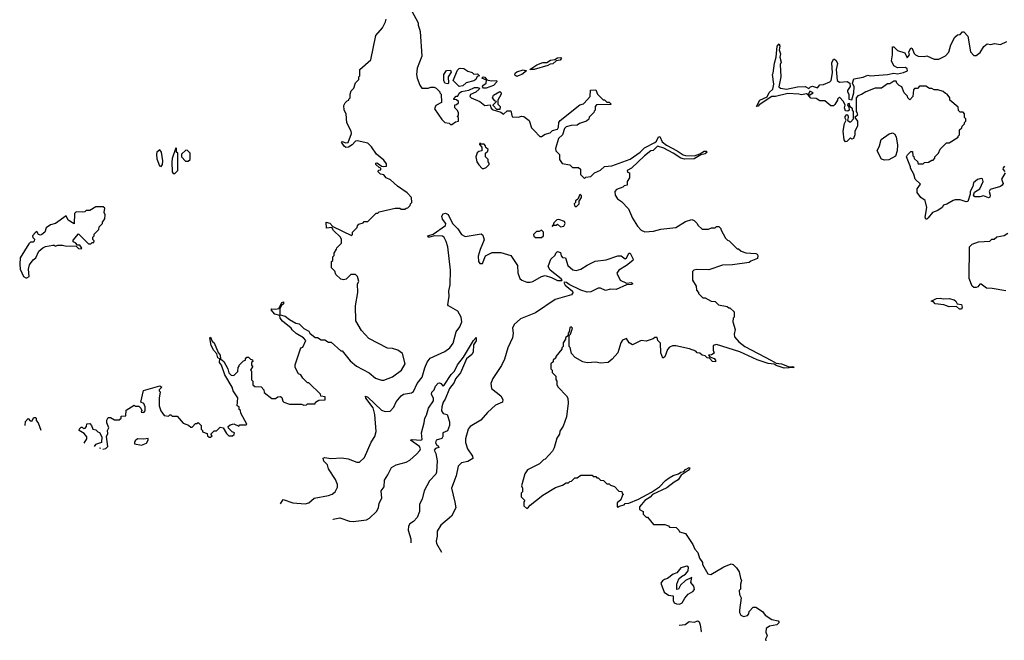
# Model space of a CAD drawing. Extents: x 2210602 to 2357277, y 510288 to 673808.
# Tile 8 of 256: x 2243816 to 2251814, y 530590 to 535630. Entities that reach past the tile are written whole.
import ezdxf

# ---------------------------------------------------------------- set-up
doc = ezdxf.new("R2010")
doc.units = 0

msp = doc.modelspace()

# ---------------------------------------------------------------- linework, layer by layer
at = {"layer": '0CON05XD'}
for points in [[(2246997.5, 535705), (2247052.5, 535605), (2247052.5, 535585), (2247063.8, 535553.8), (2247070, 535535), (2247083.3, 535335), (2247043.8, 535235), (2247040, 535185), (2247044.3, 535154.3), (2247065, 535097.5), (2247083.9, 535073.9), (2247135, 535072.5), (2247155, 535082.5), (2247181.7, 535081.7), (2247200, 535075), (2247230, 535045), (2247230, 535035), (2247240, 535025), (2247241.7, 534958.3), (2247195, 534932.5), (2247186.7, 534905), (2247245, 534820), (2247270, 534795), (2247305, 534790), (2247315, 534780), (2247325, 534780), (2247355, 534800), (2247380, 534805), (2247380, 534835), (2247370, 534845), (2247380, 534855), (2247380, 534875), (2247370, 534895), (2247350, 534915), (2247351.7, 534938.3), (2247365, 534940), (2247380, 534955), (2247380, 534965), (2247365, 534980), (2247341.7, 534981.7), (2247341.7, 534988.3), (2247361.7, 535008.3), (2247375, 535010), (2247386.2, 535033.8), (2247403.9, 535046.1), (2247465, 535058.8), (2247511.2, 535078.8), (2247535, 535080), (2247550, 535075), (2247548.8, 535065), (2247520, 535040), (2247478.3, 535021.7), (2247473.3, 535005), (2247483.8, 534995), (2247554.2, 534964.2), (2247595, 534933.3), (2247638.3, 534938.3), (2247642.5, 534915), (2247655, 534901.2), (2247725, 534880), (2247745, 534862.5), (2247775, 534890), (2247805, 534890), (2247815, 534840), (2247865, 534837.5), (2247895, 534846.7), (2247910, 534845), (2247955, 534810), (2247973, 534753), (2247995, 534730), (2248041.7, 534681.7), (2248055, 534680), (2248085, 534700), (2248125, 534710), (2248145, 534730), (2248185, 534740), (2248193, 534757), (2248196.2, 534795), (2248205, 534810), (2248365, 534937.5), (2248395, 534947.5), (2248429.3, 534980.7), (2248450, 535005), (2248451.7, 535058.3), (2248495, 535060), (2248510, 535025), (2248555, 534980), (2248565, 534980), (2248585, 534960), (2248605, 534960), (2248620, 534945), (2248615, 534940), (2248501.7, 534938.3), (2248490, 534925), (2248490, 534895), (2248481.7, 534888.3), (2248480, 534875), (2248441.7, 534838.3), (2248438.3, 534821.7), (2248420, 534805), (2248363, 534787), (2248345, 534772.5), (2248295, 534770), (2248255, 534760), (2248240, 534745), (2248226, 534695), (2248193.8, 534666.2), (2248167.5, 534585), (2248170, 534565), (2248200, 534535), (2248200, 534495), (2248221.7, 534461.7), (2248285, 534450), (2248305, 534430), (2248355, 534430), (2248370, 534415), (2248371.7, 534371.7), (2248405, 534340), (2248415, 534350), (2248455, 534357.5), (2248485, 534387.5), (2248535, 534407.5), (2248565, 534437.5), (2248625, 534442.5), (2248775, 534496.7), (2248856, 534555), (2248891.4, 534588.6), (2248975, 534632.9), (2248987.8, 534642.2), (2249005, 534678.8), (2249015, 534681.2), (2249035, 534638), (2249070, 534610), (2249155.7, 534565.7), (2249205, 534531.2), (2249225, 534526), (2249296.1, 534523.9), (2249340, 534540), (2249375, 534562.5), (2249393.3, 534563.3), (2249400, 534555), (2249385, 534540.8), (2249348.8, 534531.2), (2249295, 534500.8), (2249215, 534496), (2249185, 534506.2), (2249125, 534546.2), (2249046.9, 534586.9), (2248997, 534603), (2248962.5, 534567.5), (2248942.5, 534565), (2248891.2, 534525), (2248786.7, 534423.3), (2248750, 534405), (2248751.7, 534391.7), (2248770, 534385), (2248770, 534345), (2248750, 534315), (2248750, 534285), (2248725, 534280), (2248715, 534270), (2248665, 534250), (2248650, 534235), (2248652.5, 534205), (2248672.5, 534175), (2248703, 534153), (2248760, 534095), (2248795, 534017.5), (2248835, 533953.3), (2248865, 533920), (2248895, 533906.7), (2248963.3, 533913.3), (2249025, 533928.8), (2249145, 533943.3), (2249225, 533990), (2249275, 534007.5), (2249295, 534000), (2249320, 533975), (2249325, 533960), (2249358.3, 533928.3), (2249411.7, 533928.3), (2249435, 533940), (2249465, 533940), (2249475, 533950), (2249495, 533950), (2249510, 533935), (2249510, 533925), (2249550, 533855), (2249565, 533840), (2249580, 533835), (2249645, 533770), (2249655, 533770), (2249675, 533750), (2249715, 533737.5), (2249795, 533732), (2249806, 533726), (2249812, 533715), (2249808.8, 533691.2), (2249755, 533670), (2249741.7, 533658.3), (2249605, 533640), (2249525, 533636.7), (2249415, 533597.5), (2249315, 533602.5), (2249293, 533597), (2249280, 533585), (2249280, 533515), (2249310, 533465), (2249313, 533433), (2249330, 533415), (2249330, 533405), (2249365, 533370), (2249385, 533370), (2249433, 533343), (2249465, 533340), (2249493, 533313), (2249561.7, 533301.7), (2249575, 533290), (2249585, 533290), (2249618.3, 533258.3), (2249620, 533215), (2249610, 533205), (2249607.5, 533175), (2249627.5, 533115), (2249620, 533075), (2249622.5, 533055), (2249656.2, 533015), (2249706.2, 532975), (2249922.5, 532862.5), (2249961.1, 532841.1), (2250003.3, 532835), (2250065, 532811.2), (2250095, 532812.5), (2250107.5, 532805), (2250025, 532801.1), (2249961.4, 532821.4), (2249943.1, 532833.1), (2249895, 532837.8), (2249807.5, 532867.5), (2249665, 532932.5), (2249475, 532992.5), (2249450, 532985), (2249450, 532945), (2249458.3, 532921.7), (2249435, 532907.5), (2249410, 532905), (2249421.7, 532891.7), (2249457.7, 532877.7), (2249467.5, 532865), (2249467.5, 532852.5), (2249444.1, 532854.1), (2249420, 532880), (2249400, 532885), (2249385, 532900), (2249360, 532905), (2249341.7, 532921.7), (2249320, 532925), (2249307, 532937), (2249256.4, 532956.4), (2249145, 532982.5), (2249118.3, 532981.7), (2249095, 532970), (2249078.3, 532951.7), (2249057, 532893), (2249040, 532880), (2249022.5, 532925), (2249021.7, 533001.7), (2249000, 533025), (2248995, 533050), (2248975, 533050), (2248961.7, 533038.3), (2248905, 533018.8), (2248865, 533024), (2248795, 532990), (2248767, 533007), (2248745, 533040), (2248713.6, 533026.4), (2248700, 533005), (2248673.8, 532925), (2248627.7, 532872.3), (2248595, 532846.7), (2248535, 532840), (2248495, 532848.8), (2248425, 532842.5), (2248390.7, 532850.7), (2248327, 532887), (2248298.3, 532918.3), (2248287, 532967), (2248280, 532975), (2248280, 533065), (2248290, 533075), (2248306.7, 533125), (2248295, 533136.7), (2248285, 533130), (2248280, 533095), (2248270, 533085), (2248270, 533065), (2248250, 533045), (2248250, 533035), (2248230, 533005), (2248230, 532975), (2248220, 532965), (2248220, 532955), (2248170, 532895), (2248170, 532885), (2248150, 532865), (2248148.3, 532851.7), (2248130, 532835), (2248130, 532795), (2248140, 532785), (2248140, 532765), (2248170, 532735), (2248171.7, 532708.3), (2248180, 532695), (2248180, 532665), (2248190, 532645), (2248256.4, 532576.4), (2248267.5, 532555), (2248270, 532515), (2248257.5, 532405), (2248231.7, 532328.3), (2248203, 532287), (2248200, 532265), (2248178.3, 532231.7), (2248156.4, 532153.6), (2248143, 532127), (2248085, 532060), (2248070, 532055), (2248037, 532023), (2247940, 531975), (2247918.3, 531941.7), (2247892.5, 531845), (2247900, 531825), (2247900, 531795), (2247890, 531785), (2247890, 531755), (2247920, 531725), (2247910, 531715), (2247911.7, 531681.7), (2247935, 531660), (2247948.3, 531671.7), (2247961.7, 531688.3), (2248065, 531767.5), (2248168.3, 531831.7), (2248225, 531850), (2248255, 531870), (2248275, 531870), (2248285, 531880), (2248298.3, 531881.7), (2248325, 531910), (2248345, 531910), (2248375, 531930), (2248465, 531930), (2248475, 531920), (2248495, 531920), (2248505, 531910), (2248515, 531910), (2248535, 531890), (2248558.3, 531888.3), (2248585, 531860), (2248605, 531860), (2248615, 531850), (2248648.3, 531838.3), (2248681.7, 531801.7), (2248708.3, 531798.3), (2248710, 531785), (2248720, 531775), (2248711.7, 531768.3), (2248698.3, 531731.7), (2248670, 531705), (2248670, 531675), (2248675, 531670), (2248685, 531680), (2248725, 531690), (2248735, 531700), (2248765, 531703.3), (2248842.5, 531735), (2248948, 531792), (2249013.9, 531836.1), (2249062.3, 531887.7), (2249091.7, 531908.3), (2249122.9, 531927.1), (2249168, 531942), (2249185, 531956.2), (2249209.3, 531960.7), (2249225, 531977.5), (2249255, 531992.5), (2249258.8, 531985), (2249245, 531970), (2249188.3, 531931.7), (2249165, 531892.5), (2249132.5, 531875), (2249072.5, 531827.5), (2248955, 531773.3), (2248936.9, 531753.1), (2248894.5, 531725.5), (2248866.2, 531693.8)], [(2246452, 534602), (2246430, 534635), (2246435, 534640), (2246465, 534631.2), (2246485, 534633.3), (2246510, 534705), (2246507.5, 534725), (2246473, 534793), (2246467.5, 534865), (2246452.5, 534895), (2246448.3, 534931.7), (2246460, 534955), (2246475, 534970), (2246490, 534975), (2246490, 534985), (2246500, 534995), (2246500, 535025), (2246508.3, 535051.7), (2246530, 535075), (2246543, 535117), (2246570, 535145), (2246570, 535165), (2246580, 535175), (2246580, 535225), (2246667, 535303), (2246708.3, 535501.7), (2246762.5, 535565), (2246787, 535613), (2246792.5, 535635)], [(2250133.6, 535083.6), (2250195, 535088), (2250225, 535070), (2250240, 535085), (2250255, 535088.8), (2250295, 535077.5), (2250315, 535101.2), (2250345, 535103.3), (2250397.5, 535125), (2250406, 535135), (2250417, 535197), (2250411.7, 535278.3), (2250425, 535310), (2250435, 535310), (2250448.3, 535298.3), (2250457.5, 535275), (2250447.5, 535225), (2250456.7, 535135), (2250475, 535123.8), (2250537.7, 535127.7), (2250560, 535115), (2250562.7, 535087.3), (2250541.2, 535055), (2250541.2, 535045), (2250551.2, 535025), (2250550, 534985), (2250575, 534980), (2250592.5, 535035), (2250593.3, 535085), (2250580, 535115), (2250591.4, 535148.6), (2250666.1, 535163.9), (2250705, 535180), (2250725, 535173.3), (2250866.1, 535186.1), (2250915, 535196.2), (2250945, 535190), (2250995, 535200), (2251026.7, 535215), (2251025, 535230), (2251011.7, 535241.7), (2250945, 535240), (2250917.5, 535255), (2250897, 535297), (2250906.7, 535345), (2250905, 535410), (2250915, 535410), (2250945, 535380), (2251005, 535360), (2251025, 535320), (2251042.5, 535345), (2251038.8, 535365), (2251055, 535400), (2251066.1, 535396.1), (2251082.5, 535355), (2251092.5, 535345), (2251115, 535332.5), (2251165, 535330), (2251185, 535337.5), (2251245, 535310), (2251281.7, 535308.3), (2251335, 535337.5), (2251363, 535367), (2251380, 535425), (2251411.7, 535488.3), (2251433, 535507), (2251455, 535510), (2251475, 535530), (2251485, 535530), (2251517.5, 535495), (2251538.3, 535368.3), (2251565, 535340), (2251585, 535340), (2251616.4, 535363.6), (2251647, 535413), (2251675, 535432.5), (2251705, 535427.5), (2251735, 535436.7), (2251781.7, 535428.3), (2251835, 535453.3)], [(2251820, 534385), (2251790, 534335), (2251805, 534300), (2251797.5, 534285), (2251783.6, 534276.4), (2251698.3, 534251.7), (2251691.2, 534235), (2251700, 534205), (2251695, 534187.5), (2251685, 534183.3), (2251645, 534200), (2251615, 534191.2), (2251575, 534192.5), (2251562.5, 534205), (2251570.7, 534229.3), (2251613.6, 534256.4), (2251642.5, 534315), (2251637, 534337), (2251625, 534340), (2251595, 534333.3), (2251563.8, 534305), (2251557.5, 534275), (2251537.5, 534235), (2251537, 534213), (2251516.4, 534153.6), (2251505, 534150), (2251455, 534167.5), (2251415, 534167.5), (2251398.3, 534161.7), (2251347, 534133), (2251320, 534125), (2251310, 534105), (2251275, 534080), (2251230, 534065), (2251195, 534020), (2251185, 534010), (2251175, 534010), (2251170, 534025), (2251183.3, 534105), (2251171.7, 534161.7), (2251136.1, 534186.1), (2251106.2, 534226.2), (2251106.2, 534255), (2251133.3, 534295), (2251090, 534335), (2251080, 534375), (2251052.5, 534425), (2251052.5, 534435), (2251020, 534515), (2251027, 534533), (2251055, 534560), (2251068.3, 534558.3), (2251070, 534525), (2251078.3, 534518.3), (2251081.7, 534501.7), (2251110, 534475), (2251110, 534465), (2251115, 534460), (2251155, 534460), (2251165, 534470), (2251197, 534473), (2251225, 534490), (2251235, 534490), (2251250, 534505), (2251250, 534515), (2251280, 534545), (2251291.7, 534578.3), (2251345, 534630), (2251365, 534630), (2251440, 534675), (2251440, 534685), (2251450, 534695), (2251450, 534735), (2251468.3, 534751.7), (2251470, 534765), (2251490, 534785), (2251490, 534795), (2251500, 534805), (2251500, 534825), (2251490, 534835), (2251490, 534865), (2251478.3, 534878.3), (2251455, 534880), (2251441.7, 534891.7), (2251438.3, 534918.3), (2251370, 534975), (2251370, 534995), (2251350, 535025), (2251335, 535030), (2251317, 535047), (2251275, 535060), (2251245, 535060), (2251225, 535070), (2251205, 535070), (2251175, 535090), (2251125, 535090), (2251108.3, 535071.7), (2251085, 535070), (2251075, 535060), (2251070, 535005), (2251045, 534980), (2251030, 534995), (2251028.3, 535008.3), (2251000, 535035), (2250980, 535085), (2250960, 535095), (2250940, 535115), (2250935, 535130), (2250915, 535130), (2250885, 535110), (2250865, 535110), (2250817, 535073), (2250765, 535072.5), (2250690, 535045), (2250655, 535022.5), (2250625, 535012.5), (2250610, 534995), (2250610, 534885), (2250617, 534877), (2250620, 534855), (2250600, 534835), (2250620, 534805), (2250620, 534765), (2250600, 534725), (2250600, 534695), (2250587.5, 534665), (2250575, 534660), (2250565, 534670), (2250535, 534640), (2250525, 534638.8), (2250513.1, 534653.1), (2250505.6, 534725), (2250514.3, 534785.7), (2250530, 534815), (2250520.3, 534830.3), (2250520.8, 534845), (2250535, 534860), (2250542.5, 534855), (2250546.7, 534835), (2250540, 534815), (2250555, 534800), (2250568.3, 534801.7), (2250590, 534825), (2250590, 534885), (2250580, 534895), (2250580, 534905), (2250560, 534925), (2250555, 534950), (2250543.6, 534946.4), (2250540, 534935), (2250551.7, 534921.7), (2250552.5, 534895), (2250543, 534887), (2250525, 534890), (2250516.7, 534913.3), (2250520, 534935), (2250507.5, 534965), (2250475, 535000), (2250460, 534985), (2250460, 534975), (2250438.3, 534941.7), (2250425, 534930), (2250405, 534930), (2250355, 534970), (2250315, 534970), (2250285, 534990), (2250241.7, 534991.7), (2250220, 535020), (2250235, 535020), (2250260, 535035), (2250235, 535050), (2250220, 535020), (2250207.5, 535027.5), (2250165, 535020), (2250143.6, 535026.4), (2250055, 535031.2), (2249955, 535007.1), (2249924.6, 535005.4), (2249821.2, 534938.8), (2249815, 534927.5), (2249800, 534925), (2249828.8, 534975), (2249886.1, 535003.9), (2249902.4, 535037.6), (2249933.3, 535065), (2249942.5, 535105), (2249930, 535185), (2249937.5, 535195), (2249946.4, 535276.4), (2249960, 535325), (2249968.8, 535415), (2249985, 535432.5), (2249991.2, 535415), (2249986.2, 535385), (2249996.1, 535353.9), (2249990, 535325), (2250000, 535285), (2249992, 535265), (2249997.5, 535165), (2249982, 535085), (2249995, 535073.1), (2250045, 535066.7), (2250133.6, 535083.6)], [(2247995, 535224.2), (2247960, 535225), (2248015.6, 535264.4), (2248065, 535283.1), (2248097.1, 535282.9), (2248128.5, 535301.5), (2248162.9, 535307.1), (2248185, 535320), (2248212.5, 535322.5), (2248217, 535317), (2248205, 535300), (2248173.9, 535296.1), (2248147.5, 535272.5), (2248125, 535270), (2248105, 535258), (2247995, 535224.2)], [(2247295, 535110), (2247270, 535115), (2247262.5, 535135), (2247262.5, 535185), (2247281.7, 535218.3), (2247315, 535220), (2247320, 535205), (2247297.5, 535165), (2247300, 535115), (2247295, 535110)], [(2247385, 535087.5), (2247338, 535135), (2247371.2, 535218.8), (2247385, 535232.5), (2247395, 535237.5), (2247425, 535232.5), (2247455, 535212.5), (2247490.7, 535200.7), (2247505, 535187.5), (2247535, 535190), (2247550, 535175), (2247531.7, 535168.3), (2247520, 535145), (2247505, 535133.3), (2247442.5, 535117.5), (2247415, 535093.3), (2247385, 535087.5)], [(2247855, 535169.2), (2247839.2, 535179.2), (2247840, 535195), (2247852.9, 535207.1), (2247905, 535223.8), (2247932.5, 535215), (2247893.8, 535185), (2247865, 535172.9), (2247855, 535169.2)], [(2247605, 535072.9), (2247583.2, 535073.2), (2247574, 535084), (2247577.5, 535095), (2247604, 535115), (2247608.3, 535138.3), (2247570, 535155), (2247580, 535165), (2247595, 535162.5), (2247611.7, 535141.7), (2247644.4, 535134.4), (2247690, 535135), (2247691.2, 535125), (2247665.5, 535094.5), (2247605, 535072.9)], [(2247715, 534900), (2247691.7, 534901.7), (2247661.7, 534931.7), (2247661.7, 534938.3), (2247690, 534965), (2247675, 534970), (2247657.5, 534995), (2247663.6, 535016.4), (2247715, 535046.7), (2247727, 535037), (2247726.7, 535025), (2247700, 534975), (2247700, 534945), (2247720, 534925), (2247715, 534900)], [(2250839.3, 534489.3), (2250817, 534497), (2250780, 534565), (2250800, 534605), (2250814.3, 534655.7), (2250877.3, 534702.7), (2250905, 534710), (2250925, 534700), (2250935.7, 534675.7), (2250945.9, 534614.1), (2250942, 534565), (2250929.5, 534520.5), (2250875, 534491.2), (2250839.3, 534489.3)], [(2244490.8, 532143.3), (2244515, 532146.7), (2244533.3, 532165), (2244520, 532245), (2244531.7, 532268.3), (2244530, 532295), (2244540, 532315), (2244523.3, 532355), (2244523.6, 532376.4), (2244535, 532400), (2244555, 532400), (2244585, 532380), (2244625, 532380), (2244640, 532395), (2244640, 532410), (2244678.3, 532411.7), (2244681.7, 532458.3), (2244745, 532500), (2244755, 532490), (2244785, 532490), (2244800, 532475), (2244807, 532457), (2244801.7, 532441.7), (2244825, 532440), (2244836.7, 532453.3), (2244836.7, 532485), (2244825, 532512.5), (2244800, 532525), (2244820.7, 532619.3), (2244955, 532657.5), (2244970, 532645), (2244950, 532625), (2244950, 532615), (2244958.3, 532608.3), (2244950, 532555), (2244950, 532495), (2244963.3, 532453.3), (2244990, 532415), (2245025, 532410), (2245035, 532420), (2245045, 532420), (2245055, 532410), (2245095, 532410), (2245143.6, 532353.6), (2245187, 532337), (2245205, 532320), (2245218.3, 532321.7), (2245245, 532350), (2245255, 532350), (2245265, 532360), (2245290, 532335), (2245290, 532305), (2245300, 532295), (2245301.7, 532281.7), (2245338.3, 532268.3), (2245341.7, 532251.7), (2245355, 532240), (2245365, 532240), (2245378.3, 532251.7), (2245370, 532265), (2245395, 532290), (2245415, 532290), (2245445, 532320), (2245470, 532315), (2245495, 532270), (2245515, 532250), (2245545, 532250), (2245558.3, 532261.7), (2245560, 532275), (2245541.7, 532281.7), (2245511.7, 532311.7), (2245510, 532325), (2245525, 532340), (2245555, 532346.7), (2245595, 532330), (2245605, 532340), (2245655, 532340), (2245660, 532345), (2245612.5, 532435), (2245610, 532455), (2245600, 532465), (2245600, 532485), (2245583, 532493), (2245589.1, 532559.1), (2245550, 532615), (2245541.2, 532645), (2245482.9, 532745), (2245455.5, 532825.5), (2245439.5, 532845), (2245442.5, 532875), (2245424.4, 532885), (2245417.5, 532917.5), (2245392.8, 532942.8), (2245371.2, 532985), (2245360, 533045), (2245365, 533051.2), (2245380, 533020), (2245395.5, 533005), (2245427, 532927), (2245444.3, 532905), (2245446.4, 532876.4), (2245473.5, 532853.5), (2245506.2, 532795), (2245515, 532762.5), (2245535, 532742.5), (2245555, 532740), (2245588.3, 532771.7), (2245590, 532805), (2245600, 532815), (2245600, 532825), (2245635, 532860), (2245650, 532865), (2245650, 532875), (2245661.7, 532888.3), (2245675, 532890), (2245691.7, 532871.7), (2245708.3, 532868.3), (2245710, 532855), (2245700, 532845), (2245700, 532825), (2245710, 532815), (2245690, 532785), (2245700, 532775), (2245700, 532705), (2245710, 532695), (2245710, 532665), (2245725, 532650), (2245778.3, 532648.3), (2245800, 532625), (2245801.7, 532601.7), (2245865, 532552.5), (2245895, 532553.3), (2245913.6, 532566.4), (2245935, 532568.8), (2245945, 532562.5), (2245953, 532533), (2245963, 532523), (2246008.3, 532508.3), (2246105, 532507.5), (2246125, 532500), (2246147, 532503), (2246155, 532510), (2246215, 532510), (2246220, 532525), (2246245, 532540), (2246298.3, 532541.7), (2246298.3, 532568.3), (2246261.7, 532571.7), (2246258.3, 532588.3), (2246165, 532680), (2246155, 532680), (2246115, 532720), (2246100, 532745), (2246080, 532755), (2246054, 532804), (2246053.9, 532826.1), (2246100, 532965), (2246115, 532970), (2246140, 533025), (2246122.5, 533045), (2246061.7, 533081.7), (2246030, 533110), (2246022.5, 533125), (2245951.5, 533181.5), (2245932.5, 533205), (2245928.3, 533228.3), (2245888.3, 533238.3), (2245860, 533275), (2245865, 533282.5), (2245895, 533278), (2245920, 533285), (2245945, 533332.5), (2245958.3, 533338.3), (2245957.7, 533322.3), (2245941.7, 533308.3), (2245928.3, 533281.7), (2245928.3, 533238.3), (2245931.7, 533231.7), (2245972.9, 533222.9), (2246007.5, 533195), (2246060, 533165), (2246085, 533160), (2246125, 533122.5), (2246165, 533100), (2246172.5, 533085), (2246215, 533050), (2246235, 533050), (2246265, 533030), (2246295, 533030), (2246325, 533010), (2246345, 533010), (2246425, 532940), (2246435, 532940), (2246500.7, 532860.7), (2246552.5, 532815), (2246655, 532763.3), (2246705, 532720), (2246755, 532703.3), (2246775, 532702.5), (2246845, 532730), (2246916.4, 532783.6), (2246947.5, 532835), (2246925, 532920), (2246887, 532947), (2246845, 532960), (2246805, 532962.5), (2246651.7, 533041.7), (2246592.5, 533105), (2246547.5, 533185), (2246543.3, 533305), (2246562.5, 533415), (2246560, 533485), (2246570, 533505), (2246560, 533545), (2246545, 533560), (2246505, 533560), (2246467, 533523), (2246445, 533517.5), (2246425, 533522.5), (2246385, 533560), (2246377, 533587), (2246350, 533615), (2246350, 533665), (2246360, 533675), (2246360, 533705), (2246370, 533715), (2246370, 533735), (2246390, 533765), (2246391.7, 533778.3), (2246415, 533800), (2246430, 533815), (2246430, 533845), (2246422.5, 533865), (2246365, 533918.8), (2246351.2, 533941.2), (2246307.5, 533937.5), (2246304.2, 533985.8), (2246335, 533977.8), (2246360.5, 533950.5), (2246511.7, 533878.3), (2246520, 533885), (2246520, 533905), (2246558.3, 533941.7), (2246560, 533955), (2246571.7, 533968.3), (2246605, 533980), (2246615, 533990), (2246645, 533990), (2246711.7, 534058.3), (2246725, 534060), (2246735, 534070), (2246865, 534100), (2246905, 534100), (2246915, 534090), (2246945, 534090), (2246955, 534100), (2246968.3, 534101.7), (2246988.3, 534121.7), (2246990, 534135), (2247000, 534145), (2246997.5, 534185), (2246963.8, 534225), (2246885, 534278.8), (2246829.4, 534329.4), (2246793.8, 534345), (2246775, 534370), (2246747.5, 534375), (2246727.5, 534395), (2246731.7, 534408.3), (2246748.3, 534411.7), (2246750, 534425), (2246735, 534430), (2246710, 534455), (2246710, 534465), (2246717, 534467), (2246740, 534455), (2246755, 534440), (2246775, 534437.5), (2246795, 534440), (2246795, 534460), (2246775, 534490), (2246715, 534537.5), (2246675, 534597.5), (2246645, 534627.5), (2246557, 534647), (2246545, 534643.3), (2246516, 534614), (2246485.8, 534594.2), (2246465, 534592.5), (2246452, 534602)], [(2247571.7, 534421.7), (2247585, 534422.5), (2247605, 534430), (2247630, 534455), (2247630, 534465), (2247620, 534475), (2247620, 534495), (2247600, 534515), (2247600, 534545), (2247618.3, 534561.7), (2247620, 534575), (2247601.7, 534591.7), (2247600, 534605), (2247588.3, 534618.3), (2247565, 534620), (2247555, 534630), (2247550, 534615), (2247570, 534595), (2247570, 534565), (2247545, 534560), (2247531.7, 534548.3), (2247522.5, 534515), (2247530, 534475), (2247545, 534450), (2247571.7, 534421.7)], [(2244965, 534438.8), (2244975.4, 534455), (2244979.2, 534485), (2244967.1, 534555), (2244955, 534572.5), (2244930, 534555), (2244927.5, 534535), (2244930.7, 534500.7), (2244952, 534442), (2244965, 534438.8)], [(2245075, 534380), (2245100, 534405), (2245100, 534545), (2245090, 534555), (2245090, 534585), (2245085, 534590), (2245055, 534502.5), (2245052.4, 534472.4), (2245053.6, 534393.6), (2245061.7, 534381.7), (2245075, 534380)], [(2245185, 534480), (2245200, 534495), (2245200, 534545), (2245178.3, 534568.3), (2245165, 534570), (2245131.7, 534538.3), (2245130, 534515), (2245161.7, 534481.7), (2245185, 534480)], [(2251815, 534440), (2251803, 534427), (2251802.5, 534415), (2251818.3, 534398.3)], [(2248335, 534110), (2248360, 534135), (2248360, 534155), (2248380, 534185), (2248378.3, 534198.3), (2248365, 534210), (2248348.3, 534171.7), (2248331.7, 534158.3), (2248330, 534145), (2248320, 534135), (2248321.7, 534121.7), (2248335, 534110)], [(2243875, 533532.5), (2243892.5, 533545), (2243887.5, 533605), (2243895, 533640), (2243925, 533680), (2243947.5, 533695), (2243970.7, 533749.3), (2244005, 533777.5), (2244025, 533787.5), (2244085, 533800), (2244095, 533800), (2244105, 533790), (2244125, 533797.5), (2244165, 533800), (2244185, 533792.5), (2244275, 533790), (2244293, 533773), (2244315, 533770), (2244320, 533775), (2244305, 533800), (2244285, 533800), (2244268.3, 533818.3), (2244250, 533825), (2244251.7, 533838.3), (2244295, 533890), (2244375, 533810), (2244395, 533810), (2244405, 533820), (2244418.3, 533821.7), (2244420, 533835), (2244410, 533845), (2244410, 533865), (2244420, 533875), (2244421.7, 533888.3), (2244460, 533925), (2244461.7, 533948.3), (2244490, 533975), (2244490, 533985), (2244507, 534013), (2244510, 534045), (2244502.5, 534065), (2244508.3, 534098.3), (2244495, 534110), (2244435, 534110), (2244385, 534080), (2244355, 534080), (2244345, 534070), (2244325, 534067.5), (2244275, 534070), (2244262.5, 534055), (2244258.3, 533971.7), (2244210.7, 534000.7), (2244195, 534037.5), (2244107.5, 533975), (2244066.1, 533963.9), (2244030.7, 533939.3), (2244020, 533905), (2243995, 533886.2), (2243985, 533881.2), (2243970, 533885), (2243955, 533910), (2243941.7, 533898.3), (2243920, 533875), (2243921.7, 533861.7), (2243936.4, 533846.4), (2243935, 533832.5), (2243925, 533823.8), (2243905, 533822.5), (2243891.2, 533808.8), (2243821.2, 533695), (2243816.2, 533645), (2243820, 533605), (2243847.5, 533545), (2243865, 533532.5), (2243875, 533532.5)], [(2245934.9, 531699.5), (2245956.1, 531733.9), (2246035, 531705.6), (2246135, 531698.6), (2246165, 531707.5), (2246207.5, 531745), (2246325, 531766), (2246355, 531776.2), (2246377.5, 531795), (2246396.4, 531833.6), (2246396.7, 531855), (2246381.2, 531895), (2246325, 531982.5), (2246316.7, 532015), (2246287.1, 532045), (2246281.2, 532068.8), (2246295, 532074), (2246342.5, 532067.5), (2246433, 532073), (2246485, 532063.3), (2246555, 532036.7), (2246575, 532037.5), (2246616.7, 532075), (2246672.3, 532197.7), (2246701.2, 532245), (2246711.2, 532285), (2246702, 532425), (2246687.1, 532477.1), (2246628.9, 532555), (2246625, 532572.5), (2246644.2, 532565), (2246755, 532458), (2246785, 532446.7), (2246825, 532450), (2246855, 532483.3), (2246875, 532526.2), (2246914, 532575), (2246935, 532589.2), (2246999.7, 532600.3), (2247015, 532611.2), (2247045, 532675.8), (2247085, 532726.2), (2247106.3, 532803.7), (2247125, 532848.8), (2247149.7, 532880.3), (2247270, 532935), (2247311.2, 532965), (2247336.8, 533003.2), (2247362.5, 533095), (2247391.2, 533135), (2247406.2, 533175), (2247401.2, 533215), (2247373.9, 533263.9), (2247300, 533305), (2247292.5, 533315), (2247303.3, 533385), (2247301.2, 533425), (2247313.9, 533476.1), (2247316.2, 533595), (2247293.8, 533785), (2247279.5, 533829.5), (2247265, 533860), (2247251.7, 533871.7), (2247185, 533873.8), (2247145, 533862.9), (2247133.8, 533865), (2247131.2, 533875), (2247175, 533888), (2247275, 533957.5), (2247278.8, 533975), (2247250.7, 534010.7), (2247244.4, 534035), (2247255.9, 534054.1), (2247275, 534058.3), (2247297.1, 534047.1), (2247332.9, 533975), (2247375, 533932.5), (2247404.2, 533884.2), (2247435, 533868), (2247565, 533890), (2247578.8, 533878.8), (2247588.3, 533841.7), (2247555.9, 533764.1), (2247540.5, 533709.5), (2247542.9, 533665), (2247555, 533648.8), (2247575, 533650), (2247598.8, 533711.2), (2247655, 533740), (2247725, 533738), (2247805, 533715.8), (2247858.8, 533635), (2247861.2, 533575), (2247878.8, 533528.8), (2247894.3, 533514.3), (2247935, 533498.6), (2247962.5, 533497.5), (2247985, 533504.2), (2248055, 533544), (2248085, 533551.4), (2248135, 533537.5), (2248185, 533513.1), (2248218.9, 533511.1), (2248222, 533515), (2248215, 533525.6), (2248126.2, 533595), (2248107.5, 533625), (2248130, 533685), (2248165, 533717.5), (2248171.2, 533735), (2248185, 533747.5), (2248209.7, 533739.7), (2248213.3, 533713.3), (2248225, 533700), (2248250, 533695), (2248267.5, 533635), (2248308.3, 533598.3), (2248335, 533593.8), (2248375, 533603.8), (2248425, 533636.2), (2248490.7, 533669.3), (2248579.3, 533680.7), (2248675, 533712.5), (2248701.7, 533711.7), (2248735, 533687.5), (2248745.7, 533694.3), (2248763.3, 533735), (2248775, 533733.3), (2248800, 533685), (2248797.5, 533675), (2248746, 533634), (2248682.5, 533595), (2248667.5, 533572.5), (2248694.2, 533514.2), (2248745, 533490), (2248785, 533495.7), (2248797.5, 533485), (2248785, 533478.8), (2248745, 533477.5), (2248661.7, 533438.3), (2248615, 533442.5), (2248575, 533430), (2248535, 533450), (2248515, 533450), (2248455, 533420), (2248425, 533416.2), (2248374.5, 533434.5), (2248278.8, 533478.8), (2248258.8, 533495), (2248240.8, 533499.2), (2248236.7, 533495), (2248245.8, 533475), (2248306.7, 533425), (2248309.3, 533410.7), (2248297.5, 533395), (2248165, 533358), (2248005, 533250), (2247951.7, 533228.3), (2247885, 533201.2), (2247831.2, 533155), (2247818.8, 533125), (2247823.3, 533085), (2247818, 533045), (2247780, 532965), (2247755, 532872.5), (2247729.7, 532820.3), (2247658.8, 532715), (2247643.3, 532675), (2247647.5, 532635), (2247723.3, 532575), (2247740, 532545), (2247737.5, 532525), (2247681.2, 532498.8), (2247615, 532438.8), (2247561.7, 532378.3), (2247476.2, 532325), (2247459.2, 532305), (2247437.5, 532225), (2247437.5, 532195), (2247454, 532145), (2247493.3, 532085), (2247497.5, 532065), (2247455, 532042.5), (2247405, 532031.2), (2247377, 532003), (2247360.6, 531925), (2247323.8, 531825), (2247351.7, 531711.7), (2247358.8, 531665), (2247322.7, 531597.3), (2247236.7, 531525), (2247206.2, 531475), (2247208, 531435), (2247198.8, 531395), (2247202, 531375), (2247241.3, 531306.4)], [(2248208.3, 533948.3), (2248235, 533952.5), (2248246.1, 533973.9), (2248240.7, 533990.7), (2248195, 534006.7), (2248180, 534005), (2248155, 533980), (2248150, 533960), (2248140, 533955), (2248145, 533950), (2248150, 533960), (2248175, 533960), (2248185, 533970), (2248208.3, 533948.3)], [(2248055, 533860), (2248070, 533875), (2248070, 533905), (2248055, 533920), (2248035, 533910), (2248015, 533910), (2247990, 533885), (2247991.7, 533871.7), (2248005, 533860), (2248055, 533860)], [(2251825, 533427.5), (2251715, 533447.5), (2251668.3, 533448.3), (2251625, 533482.5), (2251615, 533482.5), (2251599.2, 533460.8), (2251585.8, 533454.2), (2251565, 533456), (2251551.2, 533465), (2251528.3, 533528.3), (2251530, 533785), (2251553, 533807), (2251603, 533827), (2251695, 533830), (2251713, 533847), (2251731.7, 533848.3), (2251753, 533867), (2251811.7, 533878.3), (2251843, 533897)], [(2251448.3, 533278.3), (2251425, 533300), (2251365, 533297.5), (2251323, 533313), (2251253, 533323), (2251238.3, 533338.3), (2251220, 533345), (2251263.6, 533366.4), (2251295, 533368.8), (2251316.4, 533363.6), (2251365, 533366.2), (2251405, 533356.2), (2251421.2, 533345), (2251431.7, 533321.7), (2251465, 533317.5), (2251471.2, 533295), (2251465, 533280), (2251448.3, 533278.3)], [(2246363, 531570.9), (2246362, 531575), (2246415.3, 531585.3), (2246495, 531557.5), (2246525.9, 531554.1), (2246632.7, 531567.3), (2246658.8, 531581.2), (2246713.9, 531636.1), (2246730.8, 531665), (2246736.7, 531703.3), (2246757.5, 531745), (2246752.5, 531805), (2246776, 531835), (2246778.3, 531891.7), (2246806.7, 531935), (2246835, 531993.3), (2246875, 532016.2), (2246955, 532037.5), (2246985, 532054), (2247039.8, 532100.2), (2247065, 532130), (2247071.9, 532145), (2247063.3, 532165), (2246991.4, 532215), (2247005, 532220.5), (2247075.6, 532214.4), (2247085, 532220), (2247079.4, 532275), (2247102.5, 532355), (2247106.1, 532393.9), (2247121.7, 532418.3), (2247137.5, 532475), (2247176.7, 532535), (2247176.7, 532555), (2247161.9, 532585), (2247164.5, 532605), (2247181.8, 532625), (2247194.5, 532655), (2247215, 532677.1), (2247225, 532680.8), (2247235.8, 532675.8), (2247255, 532653.3), (2247265, 532661.2), (2247320.6, 532749.4), (2247348.5, 532775), (2247372.7, 532827.3), (2247421.2, 532888.8), (2247502.5, 533025), (2247525, 533050), (2247525, 533021.2), (2247501.5, 532988.5), (2247500.6, 532930.6), (2247489, 532911), (2247444.7, 532875.3), (2247396.9, 532763.1), (2247355, 532712), (2247345.3, 532684.7), (2247306.2, 532635), (2247273, 532547), (2247255, 532522.5), (2247244.5, 532485.5), (2247243.3, 532453.3), (2247255, 532432.5), (2247287.5, 532425), (2247306.7, 532365), (2247306.2, 532335), (2247289.7, 532290.3), (2247253.3, 532275), (2247253.8, 532245), (2247245, 532230), (2247200, 532215), (2247193.6, 532193.6), (2247203.3, 532173.3), (2247215, 532170), (2247220, 532155), (2247193, 532147), (2247183.3, 532135), (2247197, 532107), (2247207.3, 532047.3), (2247202.5, 531955), (2247195, 531938.8), (2247145.6, 531885), (2247102.2, 531805), (2247084, 531735), (2247064, 531695), (2247063.8, 531635), (2247045, 531587.5), (2247015.8, 531554.2), (2246985, 531536.7), (2246973, 531517), (2246972.5, 531485), (2246993.6, 531413.6), (2246993.5, 531381.6)], [(2243860, 532335.4), (2243863, 532367), (2243885, 532390), (2243901.7, 532371.7), (2243915, 532370), (2243931.7, 532398.3), (2243945, 532400), (2243950, 532395), (2243950, 532375), (2243967, 532357), (2243986.8, 532297.1)], [(2244341, 532189.6), (2244362.5, 532225), (2244361.7, 532241.7), (2244339.3, 532269.3), (2244300, 532295), (2244303, 532307), (2244315, 532320), (2244325, 532320), (2244335, 532310), (2244347, 532313), (2244360, 532325), (2244361.7, 532348.3), (2244385, 532350), (2244400, 532335), (2244410, 532305), (2244435, 532300), (2244451.7, 532281.7), (2244465, 532277.5), (2244483, 532243), (2244480, 532195), (2244430.7, 532179.3), (2244422.3, 532164.4)], [(2244805, 532173.3), (2244845, 532190), (2244860, 532215), (2244859.3, 532229.3), (2244825, 532223.3), (2244773.6, 532226.4), (2244755, 532210), (2244747.5, 532195), (2244750, 532185), (2244805, 532173.3)], [(2244463.5, 532151.7), (2244465, 532152.5), (2244471.5, 532149.3)], [(2248866.2, 531693.8), (2248850, 531675), (2248851.7, 531651.7), (2248880, 531635), (2248880, 531615), (2248905, 531590), (2248915, 531590), (2248965, 531530), (2249055, 531530), (2249085, 531520), (2249095, 531510), (2249147, 531507), (2249170, 531485), (2249175, 531470), (2249225, 531457.5), (2249285, 531367.5), (2249299.3, 531329.3), (2249323.6, 531303.6), (2249338.3, 531258.3), (2249361.7, 531221.7), (2249362.5, 531205), (2249405, 531130), (2249430, 531125), (2249535, 531187.5), (2249595, 531210), (2249610, 531205), (2249638.3, 531178.3), (2249660, 531145), (2249670, 531095), (2249680, 531075), (2249670, 531045), (2249670, 531005), (2249660, 530995), (2249663, 530963), (2249677.5, 530935), (2249663.3, 530835), (2249663.3, 530815), (2249673.3, 530795), (2249695, 530783.8), (2249727.5, 530792.5), (2249737.5, 530805), (2249740, 530825), (2249775, 530860), (2249795, 530860), (2249850, 530825), (2249870, 530795), (2249925, 530758.8), (2249977.9, 530747.9), (2249984, 530735), (2249965, 530714.4), (2249906.1, 530703.9), (2249880, 530685), (2249877, 530657), (2249887.5, 530625), (2249875, 530600), (2249876.2, 530585)], [(2249175, 530883.3), (2249195.9, 530894.1), (2249217.7, 530932.3), (2249245, 530963.3), (2249283, 530987), (2249296.4, 531003.6), (2249290.7, 531030.7), (2249268.3, 531058.3), (2249275, 531100), (2249225, 531076.7), (2249183.6, 531036.4), (2249167.5, 531005), (2249153, 531003), (2249152.5, 531045), (2249171.2, 531088.8), (2249191.7, 531108.3), (2249225, 531126.7), (2249246, 531155), (2249248.8, 531185), (2249235, 531192.5), (2249185, 531178), (2249152.5, 531137.5), (2249125, 531127.5), (2249078.8, 531091.2), (2249052.5, 531085), (2249036.1, 531073.9), (2249023.3, 531055), (2249050.5, 530980.5), (2249086.4, 530956.4), (2249125, 530950), (2249123.9, 530913.9), (2249133.3, 530895), (2249150, 530885), (2249175, 530883.3)], [(2249172.7, 530714.2), (2249222, 530718), (2249255, 530743.3), (2249295, 530736.7), (2249325, 530747.5), (2249335, 530740), (2249343.8, 530715), (2249351.7, 530661.7), (2249353.5, 530658.7)]]:
    msp.add_lwpolyline(points, dxfattribs=at)

doc.saveas('drawing.dxf')
